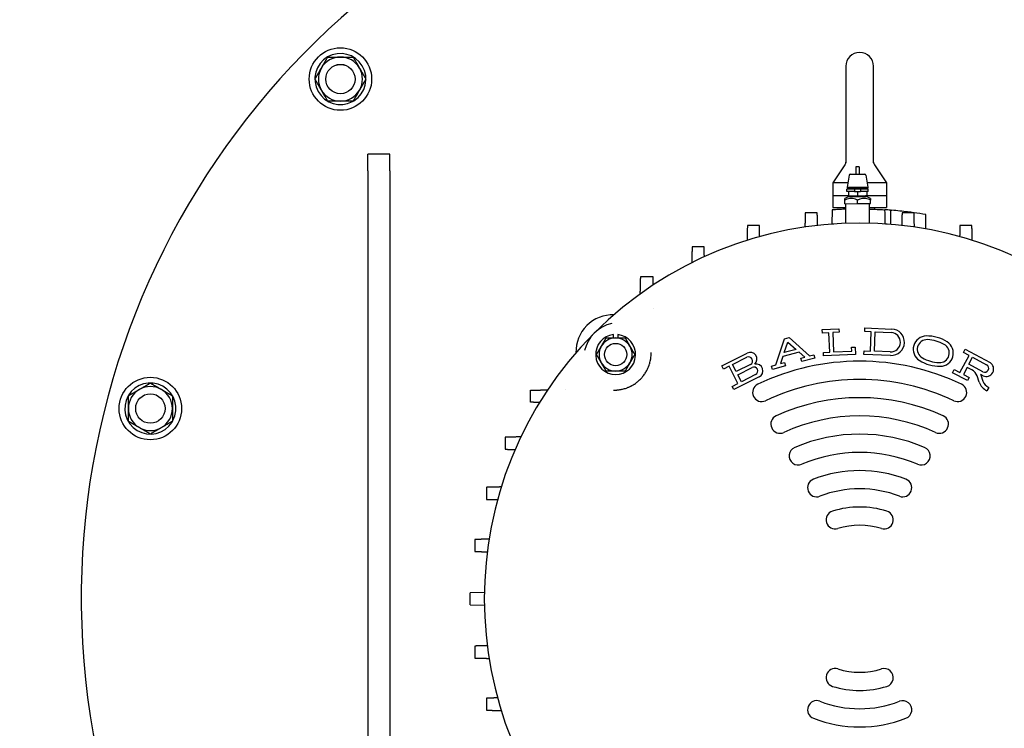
# Model space of a CAD drawing. Header units: inches. Extents: x 18 to 846, y -67 to 561.
# Tile 256 of 256: x 278 to 295, y 136 to 148. Entities that reach past the tile are written whole.
import ezdxf

# ---------------------------------------------------------------- set-up
doc = ezdxf.new("R2010")
doc.units = ezdxf.units.IN
doc.header["$LTSCALE"] = 24
doc.header["$MEASUREMENT"] = 0
doc.layers.add('Visible (ANSI)', color=7, linetype='Continuous', lineweight=30)

msp = doc.modelspace()

# ---------------------------------------------------------------- linework, layer by layer
at = {"layer": 'Visible (ANSI)'}
for p, q in [((292.47199, 147.41135), (292.47199, 145.7701)), ((292.94199, 145.7701), (292.94199, 147.41135)), ((284.08837, 146.82561), (284.09094, 146.82115)), ((284.09368, 146.83481), (284.0988, 146.82596)), ((284.07174, 146.81033), (284.06662, 146.81919)), ((284.33199, 145.63325), (284.33199, 145.91785)), ((284.70699, 145.91785), (284.33199, 145.91785)), ((284.70699, 145.63325), (284.70699, 145.91785)), ((292.45339, 145.73345), (292.25199, 145.43135)), ((292.47199, 145.77006), (292.47199, 145.7701)), ((292.69939, 145.70041), (292.63939, 145.70011)), ((292.63939, 145.70011), (292.64003, 145.57511)), ((292.69939, 145.70041), (292.70003, 145.57541)), ((292.96059, 145.73345), (293.16199, 145.43135)), ((284.33199, 145.63325), (284.33199, 130.98035)), ((284.70699, 145.63325), (284.70699, 131.35535)), ((292.52743, 145.55767), (292.49616, 145.35437)), ((292.5471, 145.57463), (292.79296, 145.57589)), ((292.81279, 145.55913), (292.84615, 145.35616)), ((292.508, 145.43135), (292.25199, 145.43135)), ((292.25199, 145.43135), (292.25199, 145.21135)), ((292.62133, 145.32001), (292.49034, 145.31934)), ((292.49054, 145.27934), (292.49034, 145.31934)), ((292.49616, 145.35437), (292.84615, 145.35616)), ((292.49616, 145.35437), (292.49626, 145.33437)), ((292.49626, 145.33437), (292.84625, 145.33616)), ((292.72133, 145.32052), (292.62133, 145.32001)), ((292.62133, 145.32001), (292.62154, 145.28001)), ((292.85233, 145.32119), (292.72133, 145.32052)), ((292.72133, 145.32052), (292.72154, 145.28052)), ((293.16199, 145.43135), (292.83379, 145.43135)), ((292.84615, 145.35616), (292.84625, 145.33616)), ((292.85254, 145.28119), (292.85233, 145.32119)), ((293.16199, 145.43135), (293.16199, 145.21135)), ((292.24899, 145.21135), (292.51539, 145.21135)), ((292.24899, 145.21135), (292.24899, 145.00835)), ((292.45353, 145.13415), (292.4534, 145.16089)), ((292.62154, 145.28001), (292.49054, 145.27934)), ((292.51504, 145.27946), (292.5154, 145.20825)), ((292.51545, 145.20028), (292.5154, 145.20825)), ((292.54568, 145.19462), (292.79827, 145.19591)), ((292.62154, 145.28001), (292.72154, 145.28052)), ((292.67154, 145.28026), (292.6719, 145.20905)), ((292.85254, 145.28119), (292.72154, 145.28052)), ((292.82804, 145.28107), (292.8284, 145.20985)), ((292.82839, 145.21135), (293.16499, 145.21135)), ((292.8284, 145.20985), (292.82844, 145.20188)), ((292.89089, 145.16313), (292.89103, 145.13639)), ((293.16499, 145.21135), (293.16499, 145.00835)), ((292.24899, 145.00835), (292.47043, 145.00835)), ((292.44949, 144.97997), (292.44949, 145.00835)), ((292.45384, 145.07415), (292.45353, 145.13415)), ((292.45384, 145.07415), (292.67259, 145.07527)), ((292.4718, 144.74103), (292.47009, 145.07423)), ((292.67259, 145.07527), (292.67228, 145.13527)), ((292.67259, 145.07527), (292.89133, 145.07639)), ((292.87679, 144.7431), (292.87508, 145.0763)), ((292.87543, 145.00835), (293.16499, 145.00835)), ((292.89133, 145.07639), (292.89103, 145.13639)), ((292.96449, 144.97997), (292.96449, 145.00835)), ((292.23685, 144.96828), (292.23475, 144.72788)), ((293.23181, 144.96417), (293.22971, 144.72394)), ((293.52246, 144.92041), (293.5225, 144.93462)), ((293.83496, 144.64501), (293.83283, 144.88868)), ((292.23693, 144.72804), (292.23699, 144.73035)), ((292.23699, 144.73035), (292.26941, 144.73035)), ((293.14457, 144.73035), (293.17699, 144.73035)), ((293.17699, 144.73035), (293.17705, 144.72804)), ((288.97999, 143.83864), (289.18399, 143.83864)), ((288.51536, 142.79086), (288.51536, 142.84755)), ((288.59011, 142.84755), (288.59011, 142.79086)), ((292.07032, 142.93443), (292.35414, 142.94837)), ((292.07327, 142.8745), (292.07032, 142.93443)), ((292.18221, 142.87986), (292.07327, 142.8745)), ((292.19841, 142.55025), (292.18221, 142.87986)), ((292.35708, 142.88845), (292.24814, 142.88309)), ((292.24814, 142.88309), (292.26433, 142.55349)), ((292.35414, 142.94837), (292.35708, 142.88845)), ((292.79519, 142.90129), (292.79761, 142.96124)), ((292.90418, 142.8969), (292.79519, 142.90129)), ((292.79761, 142.96124), (293.25267, 142.94292)), ((292.89091, 142.56717), (292.90418, 142.8969)), ((292.95685, 142.56451), (292.97013, 142.89424)), ((292.97013, 142.89424), (293.24179, 142.8833)), ((291.27968, 142.33338), (291.42824, 142.77684)), ((291.42362, 142.54269), (291.48372, 142.72207)), ((291.42824, 142.77684), (291.50443, 142.79723)), ((291.48372, 142.72207), (291.62536, 142.59667)), ((291.50443, 142.79723), (291.85459, 142.4872)), ((292.56844, 142.63321), (292.62836, 142.63615)), ((292.62836, 142.63615), (292.63448, 142.5116)), ((290.36084, 142.31427), (290.79166, 142.53204)), ((291.40077, 142.47447), (291.36077, 142.35507)), ((291.67923, 142.54897), (291.40077, 142.47447)), ((291.62536, 142.59667), (291.42362, 142.54269)), ((291.7735, 142.4655), (291.67923, 142.54897)), ((291.85459, 142.4872), (291.9271, 142.50659)), ((291.9271, 142.50659), (291.94261, 142.44863)), ((292.08946, 142.5449), (292.19841, 142.55025)), ((292.0924, 142.48497), (292.08946, 142.5449)), ((292.63448, 142.5116), (292.0924, 142.48497)), ((292.26433, 142.55349), (292.57161, 142.56859)), ((292.57161, 142.56859), (292.56844, 142.63321)), ((292.7795, 142.5116), (292.78191, 142.57156)), ((293.23456, 142.49328), (292.7795, 142.5116)), ((292.78191, 142.57156), (292.89091, 142.56717)), ((293.22851, 142.55357), (292.95685, 142.56451)), ((294.41459, 142.20235), (294.56877, 142.49412)), ((294.47233, 142.54508), (294.50036, 142.59813)), ((294.56877, 142.49412), (294.47233, 142.54508)), ((294.50036, 142.59813), (294.92717, 142.3726)), ((290.38791, 142.26072), (290.36084, 142.31427)), ((290.48526, 142.30993), (290.38791, 142.26072)), ((290.63413, 142.01542), (290.48526, 142.30993)), ((290.54416, 142.3397), (290.78681, 142.46236)), ((290.60506, 142.21922), (290.54416, 142.3397)), ((290.84771, 142.34187), (290.60506, 142.21922)), ((291.20717, 142.31398), (291.27968, 142.33338)), ((291.22268, 142.25602), (291.20717, 142.31398)), ((291.44203, 142.3147), (291.22268, 142.25602)), ((291.36077, 142.35507), (291.42652, 142.37267)), ((291.42652, 142.37267), (291.44203, 142.3147)), ((291.70775, 142.44791), (291.7735, 142.4655)), ((291.72325, 142.38994), (291.70775, 142.44791)), ((291.94261, 142.44863), (291.72325, 142.38994)), ((294.56405, 142.34392), (294.62712, 142.46328)), ((294.80444, 142.2169), (294.56405, 142.34392)), ((294.62712, 142.46328), (294.86751, 142.33626)), ((290.63213, 142.16567), (290.87478, 142.28833)), ((290.69303, 142.04519), (290.63213, 142.16567)), ((290.93568, 142.16784), (290.69303, 142.04519)), ((294.29012, 142.20026), (294.31815, 142.25331)), ((294.54136, 142.0675), (294.29012, 142.20026)), ((294.31815, 142.25331), (294.41459, 142.20235)), ((294.53602, 142.29087), (294.47295, 142.17151)), ((294.47295, 142.17151), (294.56939, 142.12055)), ((294.61609, 142.24856), (294.53602, 142.29087)), ((294.7426, 142.03735), (294.70569, 142.14408)), ((294.80803, 142.14714), (294.76693, 142.16886)), ((294.76806, 142.16565), (294.80498, 142.05892)), ((290.53678, 141.96621), (290.63413, 142.01542)), ((290.56385, 141.91266), (290.53678, 141.96621)), ((290.99467, 142.13043), (290.56385, 141.91266)), ((294.56939, 142.12055), (294.54136, 142.0675)), ((287.10509, 141.69756), (287.10509, 141.90156)), ((287.69719, 141.91706), (287.69719, 141.91706)), ((294.90348, 141.95122), (294.8726, 141.89278)), ((281.00115, 141.35995), (280.99229, 141.36507)), ((281.00792, 141.39213), (281.01678, 141.38702)), ((281.00792, 141.3815), (281.01237, 141.37892)), ((286.31791, 138.46364), (286.07778, 138.45735)), ((286.07778, 138.25335), (286.07778, 138.45735)), ((286.07778, 138.25335), (286.31791, 138.24707))]:
    msp.add_line(p, q, dxfattribs=at)
for centre, radius in [((283.86816, 147.19419), 0.5315), ((283.86816, 147.19419), 0.25014), ((283.86816, 147.19419), 0.25), ((288.55274, 142.50961), 0.19), ((280.63292, 141.59059), 0.5315), ((280.63292, 141.59059), 0.25014), ((280.63292, 141.59059), 0.25)]:
    msp.add_circle(centre, radius, dxfattribs=at)
for centre, radius, start, end in [((294.08147, 139.98332), 21.52605, 93.681406, 167.941452), ((292.70699, 138.35535), 13.25, 103.059522, 351.697975), ((283.86816, 147.19419), 0.4345, 302.060851, 297.939149), ((283.86816, 147.19419), 0.375, 90, 150), ((283.86816, 147.19419), 0.375, 30, 90), ((292.70699, 147.41135), 0.235, 0, 180), ((283.86816, 147.19419), 0.375, 150, 210), ((283.86816, 147.19419), 0.375, 330, 30), ((283.86816, 147.19419), 0.375, 210, 270), ((283.86816, 147.19419), 0.375, 270, 330), ((283.86816, 147.19419), 0.4345, 297.939149, 300.846066), ((292.34938, 145.80279), 0.125, 326.309932, 348.7718), ((292.5472, 145.55463), 0.02, 90.29334, 171.253857), ((292.79306, 145.55589), 0.02, 9.332822, 90.29334), ((293.1315, 144.80526), 0.8, 138.577443, 140.001023), ((292.21647, 144.80058), 0.8, 40.585658, 42.009239), ((292.57316, 144.97634), 0.22, 97.175929, 122.982661), ((292.57092, 145.41317), 0.22, 255.393569, 263.41075), ((292.77079, 145.41419), 0.22, 277.175929, 285.19311), ((292.77302, 144.97737), 0.22, 57.604018, 83.41075), ((292.70699, 138.35535), 6.62962, 82.934152, 85.241086), ((292.70699, 138.35535), 6.62962, 80.222656, 81.973266), ((292.70699, 138.35535), 6.39, 45, 135), ((288.50678, 142.55557), 0.63, 88.496613, 181.503387), ((288.62699, 142.43536), 0.62, 103.110682, 166.889318), ((292.70699, 138.35535), 6.39, 135, 225), ((288.55274, 142.50961), 0.34, 96.311077, 83.688923), ((293.23515, 142.71844), 0.165, 267.693998, 87.693998), ((293.24362, 142.7181), 0.225, 267.693998, 87.693998), ((293.84372, 142.59984), 0.225, 91.045532, 237.265047), ((293.8513, 142.18412), 0.64078, 57.265047, 91.045532), ((288.55274, 142.50961), 0.28125, 150, 210), ((288.55274, 142.50961), 0.28125, 90, 150), ((288.55274, 142.50961), 0.28125, 30, 90), ((288.55274, 142.50961), 0.28125, 330, 30), ((293.85186, 142.59753), 0.165, 86.262675, 242.047904), ((293.81695, 142.0631), 0.70057, 62.047904, 86.262675), ((294.06799, 142.53619), 0.165, 266.262675, 62.047904), ((294.07614, 142.53387), 0.225, 271.045532, 57.265047), ((290.81726, 142.40212), 0.0675, 296.815745, 116.815745), ((290.84515, 142.43061), 0.11467, 312.609823, 117.802533), ((288.55274, 142.50961), 0.28125, 210, 270), ((288.55274, 142.50961), 0.28125, 270, 330), ((290.94471, 142.23365), 0.11467, 295.828957, 101.021667), ((292.70699, 138.35535), 4.04, 64.57673, 115.42327), ((294.06855, 142.94959), 0.64078, 237.265047, 271.045532), ((294.1029, 143.07062), 0.70057, 242.047904, 266.262675), ((294.83597, 142.27658), 0.0675, 242.147244, 62.147244), ((294.86009, 142.26384), 0.12778, 245.958461, 58.336028), ((290.90523, 142.22809), 0.0675, 296.815745, 116.815745), ((294.52849, 142.08279), 0.1875, 19.079955, 62.147244), ((294.52849, 142.08279), 0.2535, 19.079955, 19.848426), ((280.63292, 141.59059), 0.4345, 332.060851, 327.939149), ((280.63292, 141.59059), 0.375, 60, 120), ((291.03915, 141.86414), 0.155, 115.42327, 295.42327), ((292.70699, 138.35535), 3.73, 64.57673, 115.42327), ((294.37483, 141.86414), 0.155, 244.57673, 64.57673), ((294.97887, 142.11907), 0.25, 199.079955, 244.845272), ((294.97887, 142.11907), 0.184, 199.079955, 245.814191), ((280.63292, 141.59059), 0.375, 120, 180), ((280.63292, 141.59059), 0.375, 0, 60), ((292.70699, 138.35535), 3.42, 65.448235, 114.551765), ((280.63292, 141.59059), 0.375, 180, 240), ((280.63292, 141.59059), 0.375, 300, 0), ((291.35033, 141.32515), 0.155, 114.551765, 294.551765), ((292.70699, 138.35535), 3.11, 65.448235, 114.551765), ((294.06365, 141.32515), 0.155, 245.448235, 65.448235), ((280.63292, 141.59059), 0.4345, 327.939149, 330.846066), ((280.63292, 141.59059), 0.375, 240, 300), ((292.70699, 138.35535), 2.8, 66.730665, 113.269335), ((291.66207, 140.78521), 0.155, 113.269335, 293.269335), ((292.70699, 138.35535), 2.49, 66.730665, 113.269335), ((293.75191, 140.78521), 0.155, 246.730665, 66.730665), ((292.70699, 138.35535), 2.18, 68.805832, 111.194168), ((291.97489, 140.24339), 0.155, 111.194168, 291.194168), ((293.43909, 140.24339), 0.155, 248.805832, 68.805832), ((292.70699, 138.35535), 1.87, 68.805832, 111.194168), ((292.29027, 139.69713), 0.155, 107.253341, 287.253341), ((292.70699, 138.35535), 1.56, 72.746659, 107.253341), ((293.12371, 139.69713), 0.155, 252.746659, 72.746659), ((292.70699, 138.35535), 1.25, 72.746659, 107.253341), ((292.29027, 137.01358), 0.155, 72.746659, 252.746659), ((292.70699, 138.35535), 1.25, 252.746659, 287.253341), ((293.12371, 137.01358), 0.155, 287.253341, 107.253341), ((292.70699, 138.35535), 1.56, 252.746659, 287.253341), ((291.97489, 136.46732), 0.155, 68.805832, 248.805832), ((292.70699, 138.35535), 1.87, 248.805832, 291.194168), ((293.43909, 136.46732), 0.155, 291.194168, 111.194168), ((292.70699, 138.35535), 2.18, 248.805832, 291.194168)]:
    msp.add_arc(centre, radius, start, end, dxfattribs=at)
for centre, major_axis, ratio, start_param, end_param in [((292.70699, 138.35586), (6.62937, 0), 0.99996192, 1.49154769, 1.50572757), ((292.74978, 136.21219), (-0.15294, 8.77156), 0.86570524, 6.14689899, 6.16113198)]:
    msp.add_ellipse(centre, major_axis=major_axis, ratio=ratio, start_param=start_param, end_param=end_param, dxfattribs=at)
for points, weights in [([(283.5434, 147.38169), (283.59364, 147.46871), (283.65165, 147.56919)], [1, 1.0379548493, 1]), ([(283.65165, 147.56919), (283.76768, 147.56919), (283.86816, 147.56919)], [1, 1.0379548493, 1]), ([(283.86816, 147.56919), (283.96864, 147.56919), (284.08466, 147.56919)], [1, 1.0379548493, 1]), ([(284.08466, 147.56919), (284.14268, 147.46871), (284.19292, 147.38169)], [1, 1.0379548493, 1]), ([(283.43514, 147.19419), (283.49316, 147.29467), (283.5434, 147.38169)], [1, 1.0379548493, 1]), ([(284.19292, 147.38169), (284.24316, 147.29467), (284.30117, 147.19419)], [1, 1.0379548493, 1]), ([(283.5434, 147.00669), (283.49316, 147.09371), (283.43514, 147.19419)], [1, 1.0379548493, 1]), ([(284.30117, 147.19419), (284.24316, 147.09371), (284.19292, 147.00669)], [1, 1.0379548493, 1]), ([(283.65165, 146.81919), (283.59364, 146.91967), (283.5434, 147.00669)], [1, 1.0379548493, 1]), ([(284.19292, 147.00669), (284.14268, 146.91967), (284.08466, 146.81919)], [1, 1.0379548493, 1]), ([(283.86816, 146.81919), (283.76768, 146.81919), (283.65165, 146.81919)], [1, 1.0379548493, 1]), ([(284.08466, 146.81919), (283.96864, 146.81919), (283.86816, 146.81919)], [1, 1.0379548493, 1]), ([(291.78127, 144.92041), (291.77803, 144.79647), (291.7749, 144.67701)], [1.0525720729, 1.04820337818, 1.04348775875]), ([(291.98527, 144.92041), (291.88347, 144.92041), (291.78127, 144.92041)], [1.9173354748, 1.91571723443, 1.91364557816]), ([(291.99091, 144.70511), (291.98814, 144.81098), (291.98527, 144.92041)], [1.04271919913, 1.04688111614, 1.05077090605]), ([(293.42871, 144.92041), (293.42584, 144.81098), (293.42307, 144.70511)], [1.02101332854, 1.01988943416, 1.01848690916]), ([(293.63271, 144.92041), (293.53051, 144.92041), (293.42871, 144.92041)], [1.28075399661, 1.28214050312, 1.28322354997]), ([(293.63908, 144.67701), (293.63595, 144.79647), (293.63271, 144.92041)], [1.0184105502, 1.0199438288, 1.02112218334]), ([(290.79601, 144.70398), (290.79264, 144.57508), (290.78939, 144.45084)], [1.05595468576, 1.05136130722, 1.04639192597]), ([(291.00001, 144.70398), (290.89845, 144.70398), (290.79601, 144.70398)], [1.93958493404, 1.93563474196, 1.93123151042]), ([(291.00498, 144.51451), (291.00253, 144.6079), (291.00001, 144.70398)], [1.04452461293, 1.04822538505, 1.05171442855]), ([(294.41397, 144.70398), (294.41145, 144.6079), (294.40901, 144.51451)], [1.05171779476, 1.04822878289, 1.04452804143]), ([(294.61797, 144.70398), (294.51554, 144.70398), (294.41397, 144.70398)], [1.93123151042, 1.93563474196, 1.93958493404]), ([(294.6246, 144.45084), (294.62135, 144.57508), (294.61797, 144.70398)], [1.04638828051, 1.05135770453, 1.05595112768]), ([(289.85499, 144.34059), (289.85138, 144.20282), (289.84791, 144.07005)], [1.06225396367, 1.05726260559, 1.05184006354]), ([(290.05899, 144.34059), (289.95765, 144.34059), (289.85499, 144.34059)], [1.9737004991, 1.96726307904, 1.96037653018]), ([(290.06338, 144.17287), (290.06121, 144.25572), (290.05899, 144.34059)], [1.04839288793, 1.0517286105, 1.05489743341]), ([(288.97218, 143.54026), (288.97601, 143.6867), (288.97999, 143.83864)], [1.04892961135, 1.05517718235, 1.06090413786]), ([(289.18399, 143.83864), (289.18597, 143.7631), (289.18791, 143.68904)], [1.05025138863, 1.04728830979, 1.04419320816]), ([(289.19843, 143.28732), (289.19843, 143.28723), (289.19843, 143.28713)], [1.02613925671, 1.02613476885, 1.02613028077]), ([(288.22798, 142.50961), (288.27149, 142.58497), (288.30917, 142.65023)], [1.97854999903, 2.13159137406, 2.13159137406]), ([(288.30917, 142.65023), (288.34685, 142.7155), (288.39036, 142.79086)], [2.13159137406, 2.13159137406, 1.97854999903]), ([(288.39036, 142.79086), (288.47738, 142.79086), (288.55274, 142.79086)], [1.97854999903, 2.13159137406, 2.13159137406]), ([(288.55274, 142.79086), (288.6281, 142.79086), (288.71512, 142.79086)], [2.13159137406, 2.13159137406, 1.97854999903]), ([(288.71512, 142.79086), (288.75863, 142.7155), (288.79631, 142.65023)], [1.97854999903, 2.13159137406, 2.13159137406]), ([(288.79631, 142.65023), (288.83399, 142.58497), (288.8775, 142.50961)], [2.13159137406, 2.13159137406, 1.97854999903]), ([(288.30917, 142.36898), (288.27149, 142.43425), (288.22798, 142.50961)], [2.13159137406, 2.13159137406, 1.97854999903]), ([(288.8775, 142.50961), (288.83399, 142.43425), (288.79631, 142.36898)], [1.97854999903, 2.13159137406, 2.13159137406]), ([(288.39036, 142.22836), (288.34685, 142.30372), (288.30917, 142.36898)], [1.97854999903, 2.13159137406, 2.13159137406]), ([(288.79631, 142.36898), (288.75863, 142.30372), (288.71512, 142.22836)], [2.13159137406, 2.13159137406, 1.97854999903]), ([(288.55274, 142.22836), (288.47738, 142.22836), (288.39036, 142.22836)], [2.13159137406, 2.13159137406, 1.97854999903]), ([(288.71512, 142.22836), (288.6281, 142.22836), (288.55274, 142.22836)], [1.97854999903, 2.13159137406, 2.13159137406]), ([(280.44542, 141.91535), (280.53244, 141.96559), (280.63292, 142.02361)], [1, 1.0379548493, 1]), ([(280.63292, 142.02361), (280.7334, 141.96559), (280.82042, 141.91535)], [1, 1.0379548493, 1]), ([(280.25792, 141.8071), (280.3584, 141.86511), (280.44542, 141.91535)], [1, 1.0379548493, 1]), ([(280.25792, 141.59059), (280.25792, 141.69107), (280.25792, 141.8071)], [1, 1.0379548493, 1]), ([(280.82042, 141.91535), (280.90744, 141.86511), (281.00792, 141.8071)], [1, 1.0379548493, 1]), ([(281.00792, 141.8071), (281.00792, 141.69107), (281.00792, 141.59059)], [1, 1.0379548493, 1]), ([(287.10509, 141.90156), (287.25343, 141.90544), (287.3964, 141.90919)], [1.05862236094, 1.05306024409, 1.04700258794]), ([(287.25827, 141.69355), (287.18247, 141.69553), (287.10509, 141.69756)], [1.04282346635, 1.04597303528, 1.04898438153]), ([(280.25792, 141.37409), (280.25792, 141.49011), (280.25792, 141.59059)], [1, 1.0379548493, 1]), ([(281.00792, 141.59059), (281.00792, 141.49011), (281.00792, 141.37409)], [1, 1.0379548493, 1]), ([(280.44542, 141.26583), (280.3584, 141.31607), (280.25792, 141.37409)], [1, 1.0379548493, 1]), ([(281.00792, 141.37409), (280.90744, 141.31607), (280.82042, 141.26583)], [1, 1.0379548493, 1]), ([(280.63292, 141.15758), (280.53244, 141.21559), (280.44542, 141.26583)], [1, 1.0379548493, 1]), ([(280.82042, 141.26583), (280.7334, 141.21559), (280.63292, 141.15758)], [1, 1.0379548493, 1]), ([(286.94067, 141.10882), (286.8091, 141.10538), (286.6726, 141.1018)], [1.05104110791, 1.05639941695, 1.06133463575]), ([(286.6726, 141.1018), (286.6726, 140.99917), (286.6726, 140.8978)], [1.95638862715, 1.9629785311, 1.9691186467]), ([(286.6726, 140.8978), (286.75866, 140.89555), (286.84264, 140.89335)], [1.05439994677, 1.05119783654, 1.04782431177]), ([(286.60652, 140.25702), (286.48239, 140.25377), (286.35359, 140.2504)], [1.04632244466, 1.05128620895, 1.05587463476]), ([(286.35359, 140.2504), (286.35359, 140.14797), (286.35359, 140.0464)], [1.93085097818, 1.93521477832, 1.93912550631]), ([(286.35359, 140.0464), (286.44987, 140.04388), (286.54345, 140.04143)], [1.05168546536, 1.04819055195, 1.04448305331]), ([(286.39802, 139.36974), (286.27829, 139.36661), (286.15407, 139.36335)], [1.04364668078, 1.04837673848, 1.05275825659]), ([(286.15407, 139.36335), (286.15407, 139.26114), (286.15407, 139.15935)], [1.91467902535, 1.91693877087, 1.91874501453]), ([(286.15407, 139.15935), (286.26231, 139.15652), (286.36707, 139.15378)], [1.05077339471, 1.04692013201, 1.04280043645]), ([(286.36707, 137.55693), (286.26231, 137.55419), (286.15407, 137.55135)], [1.04280084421, 1.04692055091, 1.05077382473]), ([(286.15407, 137.55135), (286.15407, 137.44957), (286.15407, 137.34735)], [1.91874501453, 1.91693877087, 1.91467902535]), ([(286.15407, 137.34735), (286.27829, 137.3441), (286.39802, 137.34097)], [1.05276150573, 1.04838002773, 1.04365000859]), ([(286.54345, 136.66928), (286.44987, 136.66683), (286.35359, 136.66431)], [1.04447962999, 1.04818715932, 1.0516821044]), ([(286.35359, 136.66431), (286.35359, 136.56274), (286.35359, 136.46031)], [1.93912550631, 1.93521477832, 1.93085097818]), ([(286.35359, 136.46031), (286.48239, 136.45694), (286.60652, 136.45369)], [1.05587818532, 1.05128980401, 1.04632608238])]:
    msp.add_rational_spline(points, weights, degree=2, dxfattribs=at)
for points, knots in [([(292.94199, 145.77845), (292.94204, 145.77821), (292.94209, 145.77796), (292.94242, 145.77633), (292.94273, 145.77494), (292.94406, 145.76942), (292.94527, 145.76531), (292.95013, 145.7515), (292.95484, 145.74208), (292.96059, 145.73345)], [0.116069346, 0.116069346, 0.116069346, 0.116069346, 0.117970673, 0.117970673, 0.128800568, 0.128800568, 0.161317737, 0.161317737, 0.240340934, 0.240340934, 0.240340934, 0.240340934]), ([(292.67228, 145.13527), (292.66718, 145.13801), (292.66209, 145.14056), (292.64314, 145.14894), (292.62712, 145.15393), (292.5945, 145.1602), (292.57791, 145.16152), (292.56277, 145.16145), (292.54763, 145.16137), (292.53105, 145.15988), (292.4985, 145.15327), (292.48253, 145.14812), (292.46367, 145.13954), (292.4586, 145.13694), (292.45353, 145.13415)], [2.864439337, 2.864439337, 2.864439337, 2.864439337, 2.909620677, 2.909620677, 3.042877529, 3.042877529, 3.176134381, 3.176134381, 3.176134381, 3.309391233, 3.309391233, 3.442648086, 3.442648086, 3.487829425, 3.487829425, 3.487829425, 3.487829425]), ([(292.6719, 145.20905), (292.67116, 145.20887), (292.67042, 145.2087), (292.64412, 145.20281), (292.61774, 145.2008), (292.56964, 145.20055), (292.54324, 145.20229), (292.51689, 145.20792), (292.51615, 145.20808), (292.5154, 145.20825)], [1.670627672, 1.670627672, 1.670627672, 1.670627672, 1.676762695, 1.676762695, 1.888379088, 1.888379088, 2.099995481, 2.099995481, 2.106130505, 2.106130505, 2.106130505, 2.106130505]), ([(292.8284, 145.20985), (292.82766, 145.20968), (292.82692, 145.20951), (292.80062, 145.20361), (292.77424, 145.2016), (292.72614, 145.20135), (292.69974, 145.20309), (292.67339, 145.20872), (292.67264, 145.20888), (292.6719, 145.20905)], [1.670627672, 1.670627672, 1.670627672, 1.670627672, 1.676762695, 1.676762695, 1.888379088, 1.888379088, 2.099995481, 2.099995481, 2.106130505, 2.106130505, 2.106130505, 2.106130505]), ([(292.89103, 145.13639), (292.88593, 145.13913), (292.88083, 145.14168), (292.86189, 145.15006), (292.84587, 145.15505), (292.81325, 145.16132), (292.79666, 145.16264), (292.78152, 145.16257), (292.76637, 145.16249), (292.7498, 145.161), (292.71725, 145.15439), (292.70128, 145.14924), (292.68242, 145.14066), (292.67735, 145.13806), (292.67228, 145.13527)], [2.864439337, 2.864439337, 2.864439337, 2.864439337, 2.909620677, 2.909620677, 3.042877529, 3.042877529, 3.176134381, 3.176134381, 3.176134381, 3.309391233, 3.309391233, 3.442648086, 3.442648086, 3.487829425, 3.487829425, 3.487829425, 3.487829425]), ([(292.87556, 144.98283), (292.87936, 144.98273), (292.88314, 144.98263), (292.9448, 144.98096), (292.99765, 144.97873), (293.07927, 144.97463), (293.11409, 144.9725), (293.13805, 144.97094)], [2.22035198, 2.22035198, 2.22035198, 2.22035198, 2.249548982, 2.249548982, 2.699416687, 2.699416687, 3.12938509, 3.12938509, 3.12938509, 3.12938509]), ([(292.47062, 144.98075), (292.43489, 144.97947), (292.40228, 144.97802), (292.33284, 144.97454), (292.29666, 144.9723), (292.24866, 144.96915), (292.23685, 144.96828), (292.23685, 144.96828)], [6.00018732, 6.00018732, 6.00018732, 6.00018732, 6.29885221, 6.29885221, 6.74878866, 6.74878866, 7.19872512, 7.19872512, 7.19872512, 7.19872512]), ([(293.23181, 144.96417), (293.23181, 144.96417), (293.23653, 144.9638), (293.24926, 144.96276), (293.25293, 144.96246), (293.25701, 144.96212)], [-1.445963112, -1.445963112, -1.445963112, -1.445963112, -1.26597887, -1.26597887, -1.206814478, -1.206814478, -1.206814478, -1.206814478]), ([(288.51926, 141.90442), (288.53305, 141.90423), (288.54717, 141.90448), (288.56163, 141.90525), (288.56783, 141.90559), (288.57409, 141.90601), (288.58041, 141.90654), (288.58884, 141.90724), (288.59735, 141.90813), (288.60586, 141.90919), (288.61207, 141.90996), (288.61827, 141.91083), (288.6245, 141.91179), (288.62825, 141.91237), (288.63201, 141.91299), (288.63576, 141.91364), (288.64272, 141.91485), (288.6497, 141.91618), (288.65669, 141.91764), (288.66728, 141.91985), (288.6779, 141.92235), (288.68853, 141.92515), (288.70934, 141.93064), (288.7302, 141.93727), (288.75103, 141.94516), (288.75283, 141.94584), (288.75463, 141.94653), (288.75643, 141.94723), (288.77194, 141.95327), (288.78712, 141.95988), (288.8021, 141.96711), (288.80535, 141.96868), (288.80858, 141.97028), (288.81181, 141.97191), (288.82178, 141.97694), (288.83166, 141.98226), (288.84136, 141.98782), (288.85101, 141.99335), (288.8605, 141.99914), (288.86989, 142.0052), (288.87051, 142.0056), (288.87114, 142.00601), (288.87177, 142.00642), (288.88404, 142.01441), (288.89614, 142.02291), (288.90792, 142.03181), (288.91368, 142.03616), (288.91937, 142.04062), (288.92496, 142.04516), (288.94196, 142.05895), (288.95815, 142.07355), (288.97353, 142.08894), (288.98146, 142.09688), (288.98921, 142.10505), (288.99671, 142.1134), (289.0038, 142.12129), (289.01069, 142.12937), (289.0174, 142.13765), (289.01775, 142.13807), (289.01809, 142.1385), (289.01844, 142.13893), (289.02738, 142.15002), (289.036, 142.16149), (289.04418, 142.17318), (289.04827, 142.17902), (289.05224, 142.18491), (289.0561, 142.19085), (289.05659, 142.1916), (289.05708, 142.19235), (289.05756, 142.1931), (289.06363, 142.20252), (289.06942, 142.21206), (289.07495, 142.22173), (289.08052, 142.23147), (289.08583, 142.24136), (289.09083, 142.25131), (289.0987, 142.26696), (289.10586, 142.28281), (289.11237, 142.29897), (289.11327, 142.30121), (289.11416, 142.30345), (289.11503, 142.3057), (289.11586, 142.30783), (289.11668, 142.30997), (289.11749, 142.31212), (289.12201, 142.32411), (289.12617, 142.33626), (289.12992, 142.34841), (289.13178, 142.3544), (289.13353, 142.3604), (289.13518, 142.36637), (289.13597, 142.36921), (289.13673, 142.37204), (289.13747, 142.37487), (289.14099, 142.38833), (289.14403, 142.40175), (289.1466, 142.41509), (289.14734, 142.41895), (289.14805, 142.4228), (289.14872, 142.42665), (289.14943, 142.43078), (289.15011, 142.43491), (289.15074, 142.43902), (289.15314, 142.45475), (289.15492, 142.47037), (289.15612, 142.48583), (289.15706, 142.49801), (289.15764, 142.5101), (289.15787, 142.52196), (289.15801, 142.52909), (289.15803, 142.53614), (289.15793, 142.54308)], [0.0089344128, 0.0089344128, 0.0089344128, 0.0089344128, 0.0101774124, 0.0101774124, 0.0101774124, 0.0107104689, 0.0107104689, 0.0107104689, 0.011420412, 0.011420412, 0.011420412, 0.0119377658, 0.0119377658, 0.0119377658, 0.0122490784, 0.0122490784, 0.0122490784, 0.0128258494, 0.0128258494, 0.0128258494, 0.0137012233, 0.0137012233, 0.0137012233, 0.0154155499, 0.0154155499, 0.0154155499, 0.0155637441, 0.0155637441, 0.0155637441, 0.0168402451, 0.0168402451, 0.0168402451, 0.0171172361, 0.0171172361, 0.0171172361, 0.0179720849, 0.0179720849, 0.0179720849, 0.0188216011, 0.0188216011, 0.0188216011, 0.0188784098, 0.0188784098, 0.0188784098, 0.0199914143, 0.0199914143, 0.0199914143, 0.0205357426, 0.0205357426, 0.0205357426, 0.0221906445, 0.0221906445, 0.0221906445, 0.0230437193, 0.0230437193, 0.0230437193, 0.0238504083, 0.0238504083, 0.0238504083, 0.0238920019, 0.0238920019, 0.0238920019, 0.0249699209, 0.0249699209, 0.0249699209, 0.0255077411, 0.0255077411, 0.0255077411, 0.0255757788, 0.0255757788, 0.0255757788, 0.0264282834, 0.0264282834, 0.0264282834, 0.0272864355, 0.0272864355, 0.0272864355, 0.0286357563, 0.0286357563, 0.0286357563, 0.0288224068, 0.0288224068, 0.0288224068, 0.0289996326, 0.0289996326, 0.0289996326, 0.0299904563, 0.0299904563, 0.0299904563, 0.0304797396, 0.0304797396, 0.0304797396, 0.030712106, 0.030712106, 0.030712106, 0.0318171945, 0.0318171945, 0.0318171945, 0.0321370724, 0.0321370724, 0.0321370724, 0.0324807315, 0.0324807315, 0.0324807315, 0.0337944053, 0.0337944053, 0.0337944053, 0.0348290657, 0.0348290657, 0.0348290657, 0.0354517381, 0.0354517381, 0.0354517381, 0.0354517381])]:
    msp.add_open_spline(points, degree=3, knots=knots, dxfattribs=at)
msp.add_open_spline([(293.13942, 144.73071), (293.13897, 144.81079), (293.13851, 144.89086), (293.13805, 144.97094)], degree=3, dxfattribs=at)

doc.saveas('drawing.dxf')
